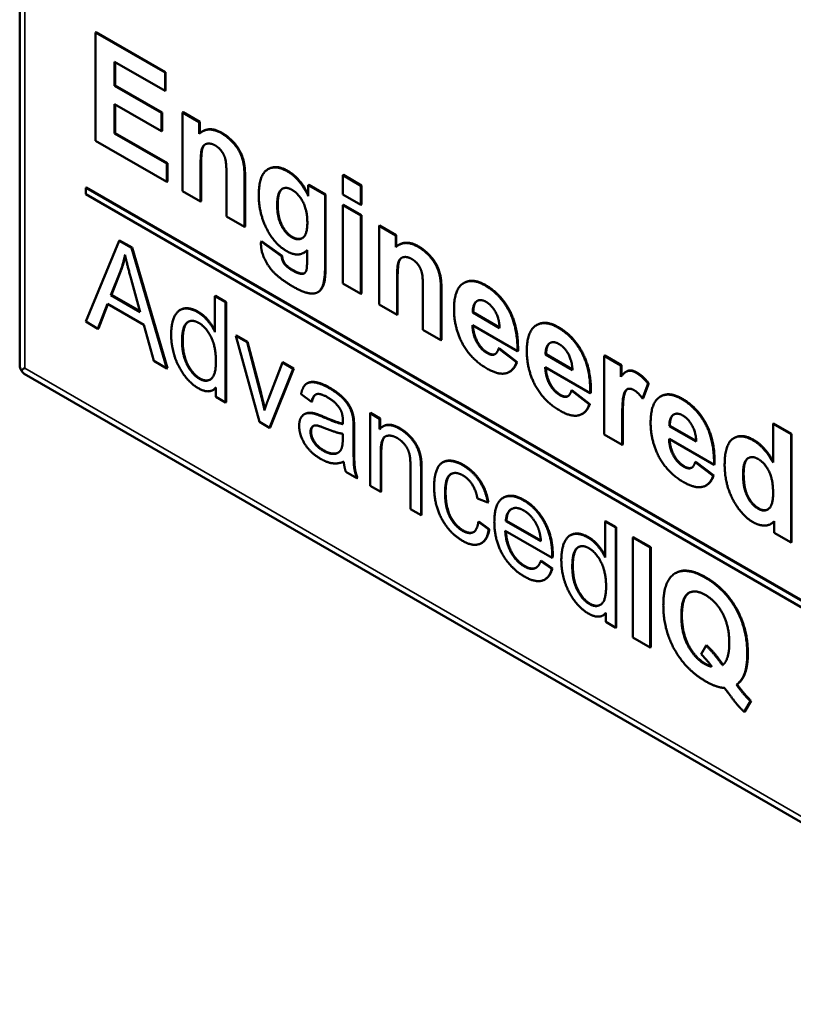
# Model space of a CAD drawing. Header units: inches. Extents: x 0 to 136, y 2 to 86.
# Tile 39 of 61: x 106.54 to 111.43, y 30.11 to 36.34. Entities that reach past the tile are written whole.
import ezdxf

# ---------------------------------------------------------------- set-up
doc = ezdxf.new("R2010")
doc.units = ezdxf.units.IN
doc.header["$LTSCALE"] = 4
doc.header["$MEASUREMENT"] = 0
doc.layers.add('Visible (ANSI)', color=7, linetype='Continuous', lineweight=50)
doc.layers.add('Visible Narrow (ANSI)', color=7, linetype='Continuous', lineweight=35)

msp = doc.modelspace()

# ---------------------------------------------------------------- linework, layer by layer
at = {"layer": 'Visible (ANSI)'}
for p, q in [((106.5372, 63.7491), (106.5372, 34.1512)), ((107.0206, 36.2618), (107.0171, 36.2597)), ((107.457, 36.0057), (107.0171, 36.2597)), ((107.0171, 36.2597), (107.0171, 35.5747)), ((107.0206, 36.2618), (107.4606, 36.0077)), ((107.1369, 36.0746), (107.457, 35.8898)), ((107.1369, 35.9227), (107.1369, 36.0746)), ((107.1404, 36.0726), (107.1404, 35.9247)), ((107.4606, 36.0077), (107.457, 36.0057)), ((107.457, 35.8898), (107.457, 36.0057)), ((107.4606, 36.0077), (107.4606, 35.8918)), ((107.1404, 35.9247), (107.1369, 35.9227)), ((107.4349, 35.7506), (107.1369, 35.9227)), ((107.1404, 35.9247), (107.4384, 35.7527)), ((107.4606, 35.8918), (107.457, 35.8898)), ((107.1369, 35.8068), (107.4349, 35.6347)), ((107.1369, 35.6214), (107.1369, 35.8068)), ((107.1404, 35.8047), (107.1404, 35.6234)), ((107.4384, 35.7527), (107.4349, 35.7506)), ((107.4349, 35.6347), (107.4349, 35.7506)), ((107.4384, 35.7527), (107.4384, 35.6368)), ((107.5714, 35.7553), (107.5678, 35.7532)), ((107.5678, 35.7532), (107.5678, 35.2567)), ((107.6736, 35.6922), (107.5678, 35.7532)), ((107.5714, 35.7553), (107.6772, 35.6942)), ((107.6772, 35.6942), (107.6736, 35.6922)), ((107.6736, 35.6191), (107.6736, 35.6922)), ((107.6772, 35.6942), (107.6772, 35.6222)), ((107.4384, 35.6368), (107.4349, 35.6347)), ((107.6963, 35.6353), (107.6928, 35.6333)), ((107.0171, 35.5747), (107.4683, 35.3141)), ((107.1404, 35.6234), (107.1369, 35.6214)), ((107.4683, 35.43), (107.1369, 35.6214)), ((107.1404, 35.6234), (107.4719, 35.4321)), ((107.4719, 35.4321), (107.4683, 35.43)), ((107.4683, 35.3141), (107.4683, 35.43)), ((107.4719, 35.4321), (107.4719, 35.3162)), ((107.6818, 35.1909), (107.6818, 35.4159)), ((107.6853, 35.418), (107.6853, 35.1929)), ((108.1117, 35.3962), (108.1082, 35.3941)), ((107.4719, 35.3162), (107.4683, 35.3141)), ((107.8459, 35.3494), (107.8459, 35.0961)), ((107.9599, 35.0304), (107.9599, 35.3389)), ((107.9634, 35.341), (107.9634, 35.0324)), ((108.5856, 35.3582), (108.5821, 35.3562)), ((108.696, 35.2904), (108.5821, 35.3562)), ((108.5821, 35.3562), (108.5821, 35.2345)), ((108.5856, 35.3582), (108.6995, 35.2924)), ((106.96, 35.2794), (106.9565, 35.2773)), ((120.1518, 27.659), (106.9565, 35.2773)), ((106.9565, 35.2773), (106.9565, 35.2365)), ((120.1553, 27.6611), (106.96, 35.2794)), ((107.5678, 35.2567), (107.6818, 35.1909)), ((108.3667, 35.2961), (108.3632, 35.294)), ((108.3632, 35.294), (108.3632, 35.2246)), ((108.4695, 35.2327), (108.3632, 35.294)), ((108.3667, 35.2961), (108.473, 35.2347)), ((108.6995, 35.2924), (108.696, 35.2904)), ((108.696, 35.1687), (108.696, 35.2904)), ((108.6995, 35.2924), (108.6995, 35.1708)), ((106.9565, 35.2365), (120.1518, 27.6182)), ((107.6853, 35.1929), (107.6818, 35.1909)), ((108.473, 35.2347), (108.4695, 35.2327)), ((108.4695, 34.7873), (108.4695, 35.2327)), ((108.473, 35.2347), (108.473, 34.7893)), ((108.5821, 35.2345), (108.696, 35.1687)), ((108.5856, 35.1697), (108.5821, 35.1677)), ((108.696, 35.1019), (108.5821, 35.1677)), ((108.5821, 35.1677), (108.5821, 34.6711)), ((108.5856, 35.1697), (108.6995, 35.1039)), ((108.6995, 35.1708), (108.696, 35.1687)), ((107.8459, 35.0961), (107.9599, 35.0304)), ((108.6995, 35.1039), (108.696, 35.1019)), ((108.696, 34.6053), (108.696, 35.1019)), ((108.6995, 35.1039), (108.6995, 34.6074)), ((107.9634, 35.0324), (107.9599, 35.0304)), ((108.8144, 35.0376), (108.8109, 35.0356)), ((108.8109, 35.0356), (108.8109, 34.539)), ((108.9167, 34.9745), (108.8109, 35.0356)), ((108.8144, 35.0376), (108.9202, 34.9765)), ((107.1661, 34.9415), (106.9556, 34.4303)), ((107.1697, 34.9436), (107.1661, 34.9415)), ((107.2447, 34.8962), (107.1661, 34.9415)), ((107.1697, 34.9436), (107.2482, 34.8983)), ((108.9202, 34.9765), (108.9167, 34.9745)), ((108.9167, 34.9014), (108.9167, 34.9745)), ((108.9202, 34.9765), (108.9202, 34.9045)), ((107.2482, 34.8983), (107.2447, 34.8962)), ((107.4686, 34.1342), (107.2447, 34.8962)), ((107.2482, 34.8983), (107.4721, 34.1362)), ((108.0678, 34.9397), (108.0643, 34.9377)), ((108.1941, 34.8445), (108.0643, 34.9377)), ((108.0678, 34.9397), (108.1976, 34.8465)), ((108.356, 34.8821), (108.3555, 34.8097)), ((108.9394, 34.9176), (108.9358, 34.9156)), ((108.1976, 34.8465), (108.1941, 34.8445)), ((108.3388, 34.8681), (108.3353, 34.866)), ((107.1135, 34.5986), (107.1741, 34.7493)), ((107.1776, 34.7514), (107.1171, 34.6007)), ((107.2422, 34.6999), (107.2998, 34.4911)), ((108.331, 34.7345), (108.3275, 34.7325)), ((108.9248, 34.4732), (108.9248, 34.6983)), ((108.9284, 34.7003), (108.9284, 34.4753)), ((108.5821, 34.6711), (108.696, 34.6053)), ((109.089, 34.6317), (109.089, 34.3785)), ((109.3503, 34.6763), (109.3467, 34.6743)), ((107.1171, 34.6007), (107.1135, 34.5986)), ((107.2998, 34.4911), (107.1135, 34.5986)), ((107.1171, 34.6007), (107.2985, 34.4959)), ((107.7762, 34.5934), (107.7726, 34.5914)), ((107.7726, 34.5914), (107.7726, 34.3647)), ((107.8399, 34.5526), (107.7726, 34.5914)), ((107.7762, 34.5934), (107.8434, 34.5546)), ((108.427, 34.6184), (108.4235, 34.6163)), ((108.6995, 34.6074), (108.696, 34.6053)), ((109.2029, 34.3127), (109.2029, 34.6213)), ((109.2064, 34.6233), (109.2064, 34.3147)), ((107.0325, 34.3859), (107.0926, 34.5427)), ((107.0949, 34.5414), (107.036, 34.388)), ((107.0926, 34.5427), (107.3224, 34.41)), ((107.5548, 34.5055), (107.5513, 34.5035)), ((107.8434, 34.5546), (107.8399, 34.5526)), ((107.8399, 33.9198), (107.8399, 34.5526)), ((107.8434, 34.5546), (107.8434, 33.9218)), ((108.8109, 34.539), (108.9248, 34.4732)), ((108.9284, 34.4753), (108.9248, 34.4732)), ((109.4072, 34.4896), (109.4037, 34.4876)), ((109.5737, 34.3894), (109.4037, 34.4876)), ((109.4072, 34.4896), (109.5736, 34.3936)), ((106.9556, 34.4303), (107.0325, 34.3859)), ((107.036, 34.388), (107.0325, 34.3859)), ((107.3224, 34.41), (107.3859, 34.1819)), ((109.4019, 34.4082), (109.6867, 34.2438)), ((109.811, 34.4103), (109.8075, 34.4082)), ((107.9082, 34.3431), (107.9046, 34.3411)), ((107.9756, 34.3001), (107.9046, 34.3411)), ((107.9046, 34.3411), (108.055, 33.7956)), ((107.9082, 34.3431), (107.9792, 34.3021)), ((109.089, 34.3785), (109.2029, 34.3127)), ((107.9792, 34.3021), (107.9756, 34.3001)), ((108.0608, 33.976), (107.9756, 34.3001)), ((107.9792, 34.3021), (108.0644, 33.978)), ((109.2064, 34.3147), (109.2029, 34.3127)), ((109.5709, 34.2625), (109.5674, 34.2605)), ((109.6809, 34.173), (109.5674, 34.2605)), ((109.5709, 34.2625), (109.6844, 34.175)), ((109.6903, 34.2458), (109.6867, 34.2438)), ((109.868, 34.2236), (109.8644, 34.2216)), ((110.0345, 34.1234), (109.8644, 34.2216)), ((109.868, 34.2236), (110.0343, 34.1276)), ((110.2388, 34.2153), (110.2352, 34.2132)), ((110.2352, 34.2132), (110.2352, 33.7167)), ((110.341, 34.1521), (110.2352, 34.2132)), ((110.2388, 34.2153), (110.3446, 34.1542)), ((107.3859, 34.1819), (107.4686, 34.1342)), ((107.4721, 34.1362), (107.4686, 34.1342)), ((108.1991, 34.1711), (108.111, 33.9422)), ((108.1181, 33.7592), (108.2684, 34.131)), ((108.272, 34.1331), (108.1216, 33.7612)), ((108.2026, 34.1731), (108.1991, 34.1711)), ((108.2684, 34.131), (108.1991, 34.1711)), ((108.2026, 34.1731), (108.272, 34.1331)), ((108.272, 34.1331), (108.2684, 34.131)), ((109.6844, 34.175), (109.6809, 34.173)), ((109.8626, 34.1422), (110.1475, 33.9777)), ((110.3446, 34.1542), (110.341, 34.1521)), ((110.341, 34.0816), (110.341, 34.1521)), ((110.3446, 34.1542), (110.3446, 34.086)), ((106.5661, 34.1011), (123.7028, 24.2073)), ((109.6387, 34.1141), (109.6352, 34.1121)), ((110.3785, 34.1159), (110.375, 34.1139)), ((107.7776, 34.0136), (107.7776, 33.9557)), ((108.3583, 34.0413), (108.3547, 34.0392)), ((110.4785, 33.9443), (110.5133, 34.0386)), ((110.5169, 34.0406), (110.482, 33.9464)), ((110.5169, 34.0406), (110.5133, 34.0386)), ((107.7625, 33.9993), (107.7589, 33.9973)), ((107.7776, 33.9557), (107.8399, 33.9198)), ((108.3173, 33.9716), (108.3833, 33.9234)), ((110.0317, 33.9965), (110.0281, 33.9944)), ((110.1416, 33.907), (110.0281, 33.9944)), ((110.0317, 33.9965), (110.1452, 33.909)), ((110.1511, 33.9798), (110.1475, 33.9777)), ((110.482, 33.9464), (110.4785, 33.9443)), ((110.5942, 33.9581), (110.5907, 33.9561)), ((107.8434, 33.9218), (107.8399, 33.9198)), ((108.3868, 33.9254), (108.3833, 33.9234)), ((110.1452, 33.909), (110.1416, 33.907)), ((108.3419, 33.8465), (108.3384, 33.8445)), ((108.65, 33.8237), (108.6464, 33.8216)), ((108.7577, 33.8526), (108.7542, 33.8506)), ((108.8148, 33.8156), (108.7542, 33.8506)), ((108.7542, 33.8506), (108.7542, 33.3919)), ((108.7577, 33.8526), (108.8183, 33.8176)), ((110.0995, 33.8481), (110.096, 33.8461)), ((108.055, 33.7956), (108.1181, 33.7592)), ((108.1216, 33.7612), (108.1181, 33.7592)), ((108.8183, 33.8176), (108.8148, 33.8156)), ((108.8148, 33.7505), (108.8148, 33.8156)), ((108.8183, 33.8176), (108.8183, 33.7543)), ((108.838, 33.7689), (108.8344, 33.7669)), ((110.3492, 33.6509), (110.3492, 33.8039)), ((110.3527, 33.8059), (110.3527, 33.6529)), ((110.6512, 33.7714), (110.6476, 33.7694)), ((110.8176, 33.6712), (110.6476, 33.7694)), ((110.6512, 33.7714), (110.8175, 33.6754)), ((111.3073, 33.7868), (111.3037, 33.7848)), ((111.3037, 33.7848), (111.3037, 33.5384)), ((111.4177, 33.719), (111.3037, 33.7848)), ((111.3073, 33.7868), (111.4212, 33.7211)), ((108.5821, 33.7213), (108.5817, 33.6931)), ((108.6498, 33.6441), (108.6498, 33.7478)), ((108.6533, 33.7499), (108.6533, 33.6462)), ((110.2352, 33.7167), (110.3492, 33.6509)), ((111.0592, 33.6952), (111.0557, 33.6932)), ((111.4212, 33.7211), (111.4177, 33.719)), ((111.4177, 33.034), (111.4177, 33.719)), ((111.4212, 33.7211), (111.4212, 33.036)), ((110.3527, 33.6529), (110.3492, 33.6509)), ((110.6458, 33.69), (110.9307, 33.5256)), ((108.8214, 33.3531), (108.8214, 33.6034)), ((108.825, 33.6054), (108.825, 33.3551)), ((109.0094, 33.5233), (109.0094, 33.2446)), ((109.2163, 33.5419), (109.2128, 33.5399)), ((110.8149, 33.5443), (110.8113, 33.5423)), ((110.9248, 33.4548), (110.8113, 33.5423)), ((110.8149, 33.5443), (110.9284, 33.4569)), ((110.9342, 33.5276), (110.9307, 33.5256)), ((108.6009, 33.4804), (108.6711, 33.4399)), ((109.0767, 33.2057), (109.0767, 33.4874)), ((109.0802, 33.4894), (109.0802, 33.2078)), ((110.9284, 33.4569), (110.9248, 33.4548)), ((108.6746, 33.4419), (108.6711, 33.4399)), ((108.7542, 33.3919), (108.8214, 33.3531)), ((110.8827, 33.396), (110.8791, 33.3939)), ((108.825, 33.3551), (108.8214, 33.3531)), ((109.4334, 33.3118), (109.4989, 33.2856)), ((109.5025, 33.2876), (109.4989, 33.2856)), ((109.6, 33.318), (109.5964, 33.316)), ((109.0094, 33.2446), (109.0767, 33.2057)), ((109.0802, 33.2078), (109.0767, 33.2057)), ((109.4427, 33.1663), (109.4392, 33.1643)), ((109.5052, 33.116), (109.4392, 33.1643)), ((109.4427, 33.1663), (109.5087, 33.1181)), ((109.6169, 33.1709), (109.6134, 33.1688)), ((109.8352, 33.0408), (109.6134, 33.1688)), ((109.6169, 33.1709), (109.8348, 33.0451)), ((110.2447, 33.1682), (110.2412, 33.1662)), ((110.2412, 33.1662), (110.2412, 32.9395)), ((110.3084, 33.1274), (110.2412, 33.1662)), ((110.2447, 33.1682), (110.312, 33.1294)), ((111.2944, 33.1534), (111.2908, 33.1513)), ((111.3119, 33.1682), (111.3119, 33.0951)), ((109.5087, 33.1181), (109.5052, 33.116)), ((109.6096, 33.1073), (109.9058, 32.9364)), ((110.0233, 33.0803), (110.0198, 33.0783)), ((110.312, 33.1294), (110.3084, 33.1274)), ((110.3084, 32.4946), (110.3084, 33.1274)), ((110.312, 33.1294), (110.312, 32.4966)), ((111.3119, 33.0951), (111.4177, 33.034)), ((109.4614, 33.031), (109.4579, 33.029)), ((110.4193, 33.0674), (110.4158, 33.0654)), ((110.5265, 33.0015), (110.4158, 33.0654)), ((110.4158, 33.0654), (110.4158, 32.4326)), ((110.4193, 33.0674), (110.53, 33.0035)), ((111.4212, 33.036), (111.4177, 33.034)), ((110.53, 33.0035), (110.5265, 33.0015)), ((110.5265, 32.3687), (110.5265, 33.0015)), ((110.53, 33.0035), (110.53, 32.3707)), ((109.8379, 32.9184), (109.8343, 32.9163)), ((109.9041, 32.8659), (109.8343, 32.9163)), ((109.8379, 32.9184), (109.9076, 32.868)), ((109.9093, 32.9384), (109.9058, 32.9364)), ((109.9076, 32.868), (109.9041, 32.8659)), ((110.6881, 32.8404), (110.6845, 32.8384)), ((109.8629, 32.8011), (109.8594, 32.7991)), ((110.231, 32.5741), (110.2275, 32.5721)), ((110.2462, 32.5884), (110.2462, 32.5305)), ((110.2462, 32.5305), (110.3084, 32.4946)), ((110.312, 32.4966), (110.3084, 32.4946)), ((110.4158, 32.4326), (110.5265, 32.3687)), ((110.53, 32.3707), (110.5265, 32.3687)), ((110.8798, 32.3817), (110.8489, 32.3267)), ((110.8834, 32.3838), (110.8798, 32.3817)), ((111.0763, 32.1358), (111.0728, 32.1338)), ((111.1208, 31.9623), (111.1613, 32.0291)), ((111.1649, 32.0312), (111.1244, 31.9644)), ((111.1649, 32.0312), (111.1613, 32.0291)), ((111.1244, 31.9644), (111.1208, 31.9623))]:
    msp.add_line(p, q, dxfattribs=at)
for centre, major_axis, ratio, start_param, end_param in [((106.6506, 34.1512), (-0.1134, 0), 0.57735, 0, 0.430556), ((106.6506, 34.1833), (-0.1133, -0.0655), 0.000866, 5.498286, 5.853129), ((106.6506, 34.1833), (0.1134, 0.0653), 0.000866, 3.571649, 3.926492), ((106.6228, 34.1993), (-0.0567, -0.0982), 0.57735, 5.85263, 6.283185)]:
    msp.add_ellipse(centre, major_axis=major_axis, ratio=ratio, start_param=start_param, end_param=end_param, dxfattribs=at)
for points, degree, knots in [([(110.1711, 42.1512), (111.1777, 39.5983), (113.0256, 37.206), (115.1356, 35.9878), (117.2452, 34.7698), (119.0932, 35.0282), (120.0998, 36.4189)], 3, [2, 2, 2, 2, 3, 3, 3, 4, 4, 4, 4]), ([(107.712, 35.5522), (107.6996, 35.5441), (107.6853, 35.501), (107.6853, 35.418)], 2, [1.33163, 1.33163, 1.33163, 2, 3, 3, 3]), ([(108.2012, 35.2716), (108.1988, 35.2701), (108.17, 35.2467), (108.17, 35.1715)], 2, [0.913776, 0.913776, 0.913776, 1, 2, 2, 2]), ([(108.9551, 34.8345), (108.9427, 34.8265), (108.9284, 34.7833), (108.9284, 34.7003)], 2, [1.33163, 1.33163, 1.33163, 2, 3, 3, 3]), ([(108.473, 34.7893), (108.473, 34.7011), (108.4482, 34.6306), (108.427, 34.6184)], 2, [0, 0, 0, 1, 1.956522, 1.956522, 1.956522]), ([(107.5548, 34.5055), (107.5656, 34.5117), (107.6179, 34.5208), (107.6667, 34.4926)], 2, [1.674877, 1.674877, 1.674877, 2, 3, 3, 3]), ([(107.6667, 34.4926), (107.7027, 34.4719), (107.7559, 34.4081), (107.7726, 34.3742)], 2, [0, 0, 0, 1, 1.902085, 1.902085, 1.902085]), ([(107.6049, 34.4299), (107.6017, 34.4279), (107.5686, 34.4003), (107.5686, 34.3096)], 2, [0.898577, 0.898577, 0.898577, 1, 2, 2, 2]), ([(109.4055, 34.4061), (109.4077, 34.3493), (109.4592, 34.256), (109.4986, 34.2333)], 2, [0.035182, 0.035182, 0.035182, 1, 2, 2, 2]), ([(109.4986, 34.2333), (109.5252, 34.2179), (109.5448, 34.2247), (109.5463, 34.2254)], 2, [0, 0, 0, 1, 1.083361, 1.083361, 1.083361]), ([(109.8663, 34.1401), (109.8685, 34.0833), (109.92, 33.99), (109.9593, 33.9672)], 2, [0.035182, 0.035182, 0.035182, 1, 2, 2, 2]), ([(110.3785, 34.1159), (110.3862, 34.1203), (110.4147, 34.1247), (110.4423, 34.1087)], 2, [0.672897, 0.672897, 0.672897, 1, 2, 2, 2]), ([(108.3583, 34.0413), (108.3779, 34.0526), (108.4486, 34.0412), (108.4996, 34.0118)], 2, [1.17931, 1.17931, 1.17931, 2, 3, 3, 3]), ([(109.9593, 33.9672), (109.986, 33.9518), (110.0056, 33.9586), (110.007, 33.9593)], 2, [0, 0, 0, 1, 1.083361, 1.083361, 1.083361]), ([(110.3826, 34.0039), (110.37, 33.9951), (110.3527, 33.9328), (110.3527, 33.8059)], 2, [1.176429, 1.176429, 1.176429, 2, 3, 3, 3]), ([(108.3419, 33.8465), (108.349, 33.8506), (108.3785, 33.857), (108.4056, 33.8495)], 2, [1.614458, 1.614458, 1.614458, 2, 3, 3, 3]), ([(108.396, 33.7711), (108.3929, 33.7689), (108.381, 33.7547), (108.381, 33.7344)], 2, [1.73051, 1.73051, 1.73051, 2, 3, 3, 3]), ([(110.6495, 33.6879), (110.6516, 33.6311), (110.7032, 33.5378), (110.7425, 33.5151)], 2, [0.035182, 0.035182, 0.035182, 1, 2, 2, 2]), ([(108.4608, 33.616), (108.4996, 33.5936), (108.5428, 33.5965), (108.5527, 33.6017)], 2, [0, 0, 0, 1, 1.425043, 1.425043, 1.425043]), ([(109.2163, 33.5419), (109.2307, 33.5502), (109.2928, 33.5538), (109.3438, 33.5244)], 2, [1.578475, 1.578475, 1.578475, 2, 3, 3, 3]), ([(110.7425, 33.5151), (110.7692, 33.4997), (110.7888, 33.5065), (110.7902, 33.5072)], 2, [0, 0, 0, 1, 1.083361, 1.083361, 1.083361]), ([(111.1493, 33.5685), (111.1472, 33.5672), (111.1178, 33.5443), (111.1178, 33.4702)], 2, [0.925252, 0.925252, 0.925252, 1, 2, 2, 2]), ([(109.2678, 33.4673), (109.2659, 33.466), (109.2322, 33.4407), (109.2322, 33.3496)], 2, [0.940322, 0.940322, 0.940322, 1, 2, 2, 2]), ([(109.3429, 33.1096), (109.3826, 33.0867), (109.4095, 33.0996), (109.4099, 33.0998)], 2, [0, 0, 0, 1, 1.015631, 1.015631, 1.015631]), ([(109.6134, 33.1052), (109.6178, 33.0299), (109.6833, 32.9131), (109.733, 32.8844)], 2, [0.027131, 0.027131, 0.027131, 1, 2, 2, 2]), ([(110.0233, 33.0803), (110.0341, 33.0865), (110.0864, 33.0956), (110.1353, 33.0674)], 2, [1.674877, 1.674877, 1.674877, 2, 3, 3, 3]), ([(110.1353, 33.0674), (110.1712, 33.0467), (110.2244, 32.9829), (110.2412, 32.949)], 2, [0, 0, 0, 1, 1.902085, 1.902085, 1.902085]), ([(110.0734, 33.0047), (110.0702, 33.0027), (110.0371, 32.9751), (110.0371, 32.8844)], 2, [0.898577, 0.898577, 0.898577, 1, 2, 2, 2]), ([(109.733, 32.8844), (109.7702, 32.8629), (109.8004, 32.8717), (109.8042, 32.8737)], 2, [0, 0, 0, 1, 1.155802, 1.155802, 1.155802]), ([(110.7733, 32.7156), (110.7712, 32.7143), (110.7271, 32.6828), (110.7271, 32.5733)], 2, [0.951238, 0.951238, 0.951238, 1, 2, 2, 2])]:
    msp.add_open_spline(points, degree=degree, knots=knots, dxfattribs=at)
for points in [[(107.8152, 35.6214), (107.7297, 35.6707), (107.6736, 35.6191)], [(107.6963, 35.6353), (107.7472, 35.6647), (107.8187, 35.6234)], [(107.9599, 35.3389), (107.9599, 35.3964), (107.9472, 35.4653), (107.9155, 35.5321), (107.8531, 35.5995), (107.8152, 35.6214)], [(107.8187, 35.6234), (107.8567, 35.6015), (107.9191, 35.5342), (107.9507, 35.4673), (107.9634, 35.3984), (107.9634, 35.341)], [(107.6818, 35.4159), (107.6818, 35.499), (107.699, 35.5507), (107.746, 35.5611), (107.7754, 35.5441)], [(107.7754, 35.5441), (107.7984, 35.5308), (107.8314, 35.4857), (107.8459, 35.4298), (107.8459, 35.3494)], [(108.2316, 35.381), (108.1538, 35.4259), (108.0498, 35.3543), (108.0498, 35.2295)], [(108.1117, 35.3962), (108.1621, 35.4252), (108.2352, 35.383)], [(108.3632, 35.2246), (108.3112, 35.335), (108.2316, 35.381)], [(108.2352, 35.383), (108.3121, 35.3386), (108.3632, 35.234)], [(108.1665, 35.1695), (108.1665, 35.2447), (108.2194, 35.2878), (108.2601, 35.2643)], [(108.2601, 35.2643), (108.3022, 35.24), (108.3573, 35.1335), (108.3573, 35.0562)], [(108.0498, 35.2295), (108.0498, 35.1298), (108.0896, 35.04)], [(108.2583, 34.964), (108.2194, 34.9865), (108.1665, 35.0907), (108.1665, 35.1695)], [(108.17, 35.1715), (108.17, 35.0927), (108.2229, 34.9885), (108.2618, 34.9661)], [(108.0896, 35.04), (108.1403, 34.9262), (108.2271, 34.8761)], [(108.3573, 35.0562), (108.3573, 34.9821), (108.2999, 34.94), (108.2583, 34.964)], [(108.2618, 34.9661), (108.2987, 34.9448), (108.3254, 34.9589)], [(108.0643, 34.9377), (108.0639, 34.9285), (108.0639, 34.9217)], [(108.0639, 34.9217), (108.0639, 34.8554), (108.1557, 34.7158), (108.2651, 34.6526)], [(108.2271, 34.8761), (108.3049, 34.8312), (108.356, 34.8821)], [(108.356, 34.8807), (108.3477, 34.8732), (108.3388, 34.8681)], [(109.0582, 34.9037), (108.9727, 34.9531), (108.9167, 34.9014)], [(108.9394, 34.9176), (108.9903, 34.947), (109.0617, 34.9058)], [(109.2029, 34.6213), (109.2029, 34.6787), (109.1902, 34.7476), (109.1586, 34.8144), (109.0962, 34.8818), (109.0582, 34.9037)], [(109.0617, 34.9058), (109.0997, 34.8838), (109.1621, 34.8165), (109.1938, 34.7497), (109.2064, 34.6807), (109.2064, 34.6233)], [(107.1741, 34.7493), (107.1929, 34.7988), (107.2037, 34.8533)], [(107.2053, 34.8459), (107.1948, 34.7966), (107.1776, 34.7514)], [(107.2037, 34.8533), (107.2163, 34.7949), (107.2422, 34.6999)], [(108.209, 34.7993), (108.1973, 34.816), (108.1941, 34.8445)], [(108.1976, 34.8465), (108.2008, 34.8181), (108.2125, 34.8013)], [(108.9248, 34.6983), (108.9248, 34.7813), (108.942, 34.833), (108.989, 34.8434), (109.0184, 34.8265)], [(109.0184, 34.8265), (109.0415, 34.8131), (109.0745, 34.768), (109.089, 34.7121), (109.089, 34.6317)], [(108.2606, 34.7554), (108.2253, 34.7758), (108.209, 34.7993)], [(108.2125, 34.8013), (108.2288, 34.7779), (108.2641, 34.7575)], [(108.3275, 34.7325), (108.3053, 34.7296), (108.2606, 34.7554)], [(108.2641, 34.7575), (108.3089, 34.7316), (108.331, 34.7345)], [(108.2651, 34.6526), (108.323, 34.6192), (108.3989, 34.6035), (108.4441, 34.627), (108.4695, 34.6991), (108.4695, 34.7873)], [(108.3555, 34.8097), (108.3555, 34.7659), (108.3501, 34.7523)], [(108.3501, 34.7523), (108.3424, 34.7338), (108.3275, 34.7325)], [(108.331, 34.7345), (108.3351, 34.7349), (108.3386, 34.7365)], [(109.4824, 34.6589), (109.3969, 34.7082), (109.2852, 34.6333), (109.2852, 34.5095)], [(109.3503, 34.6763), (109.4047, 34.7078), (109.4859, 34.6609)], [(109.6867, 34.2438), (109.689, 34.3933), (109.5782, 34.6035), (109.4824, 34.6589)], [(109.4859, 34.6609), (109.5818, 34.6055), (109.6925, 34.3954), (109.6903, 34.2458)], [(109.4276, 34.5589), (109.4521, 34.5761), (109.4891, 34.5547)], [(107.6632, 34.4906), (107.6143, 34.5188), (107.5354, 34.5051), (107.4957, 34.4161), (107.4957, 34.3476)], [(109.2852, 34.5095), (109.2852, 34.4067), (109.3277, 34.3142)], [(109.4037, 34.4876), (109.4037, 34.5414), (109.4276, 34.5589)], [(109.4312, 34.5609), (109.4072, 34.5434), (109.4072, 34.4896)], [(109.4328, 34.562), (109.432, 34.5615), (109.4312, 34.5609)], [(109.4891, 34.5547), (109.524, 34.5346), (109.5723, 34.4471), (109.5737, 34.3894)], [(107.7726, 34.3647), (107.7551, 34.4028), (107.6991, 34.4699), (107.6632, 34.4906)], [(107.565, 34.3076), (107.565, 34.3982), (107.6252, 34.4484), (107.6703, 34.4223)], [(107.6703, 34.4223), (107.7162, 34.3958), (107.7789, 34.2714), (107.7789, 34.1773)], [(109.495, 34.2312), (109.4557, 34.2539), (109.4032, 34.349), (109.4019, 34.4082)], [(109.9431, 34.3928), (109.8577, 34.4422), (109.746, 34.3672), (109.746, 34.2435)], [(109.811, 34.4103), (109.8655, 34.4417), (109.9467, 34.3949)], [(110.1475, 33.9777), (110.1498, 34.1273), (110.039, 34.3375), (109.9431, 34.3928)], [(109.9467, 34.3949), (110.0425, 34.3395), (110.1533, 34.1294), (110.1511, 33.9798)], [(107.4957, 34.3476), (107.4957, 34.2772), (107.5396, 34.1433), (107.6189, 34.0372), (107.6665, 34.0097)], [(107.6732, 34.0695), (107.6294, 34.0949), (107.565, 34.2193), (107.565, 34.3076)], [(107.5686, 34.3096), (107.5686, 34.2213), (107.6329, 34.0969), (107.6768, 34.0716)], [(109.3277, 34.3142), (109.3815, 34.1986), (109.4937, 34.1338)], [(109.5674, 34.2605), (109.5579, 34.2284), (109.5217, 34.2158), (109.495, 34.2312)], [(109.8644, 34.2216), (109.8644, 34.2753), (109.8884, 34.2928)], [(109.892, 34.2949), (109.868, 34.2774), (109.868, 34.2236)], [(109.8884, 34.2928), (109.9128, 34.3101), (109.9499, 34.2887)], [(109.8936, 34.296), (109.8928, 34.2954), (109.892, 34.2949)], [(109.9499, 34.2887), (109.9847, 34.2686), (110.0331, 34.1811), (110.0345, 34.1234)], [(109.746, 34.2435), (109.746, 34.1406), (109.7885, 34.0482)], [(107.7789, 34.1773), (107.7789, 34.092), (107.7171, 34.0442), (107.6732, 34.0695)], [(109.4937, 34.1338), (109.5647, 34.0929), (109.6592, 34.1135), (109.6809, 34.173)], [(109.6844, 34.175), (109.6685, 34.1313), (109.6387, 34.1141)], [(109.9558, 33.9652), (109.9165, 33.9879), (109.864, 34.0829), (109.8626, 34.1422)], [(107.6768, 34.0716), (107.7147, 34.0496), (107.743, 34.0646)], [(110.4387, 34.1067), (110.4111, 34.1226), (110.3682, 34.1161), (110.341, 34.0816)], [(110.5133, 34.0386), (110.4776, 34.0842), (110.4387, 34.1067)], [(110.4423, 34.1087), (110.4811, 34.0863), (110.5169, 34.0406)], [(107.6665, 34.0097), (107.7401, 33.9673), (107.7776, 34.0136)], [(107.7776, 34.0116), (107.7706, 34.004), (107.7625, 33.9993)], [(108.4961, 34.0097), (108.4451, 34.0392), (108.3674, 34.0517), (108.3261, 34.0153), (108.3173, 33.9716)], [(108.6464, 33.8216), (108.6406, 33.8568), (108.6105, 33.9162), (108.547, 33.9803), (108.4961, 34.0097)], [(108.4996, 34.0118), (108.5506, 33.9824), (108.6141, 33.9182), (108.6441, 33.8589), (108.65, 33.8237)], [(109.7885, 34.0482), (109.8423, 33.9326), (109.9544, 33.8678)], [(110.3492, 33.8039), (110.3492, 33.9307), (110.3682, 33.9991), (110.4012, 34.0104), (110.4252, 33.9965)], [(108.0863, 33.8691), (108.0746, 33.9236), (108.0608, 33.976)], [(108.0644, 33.978), (108.0774, 33.9285), (108.0886, 33.877)], [(108.3833, 33.9234), (108.3942, 33.9658), (108.4393, 33.9784), (108.4865, 33.9511)], [(108.4117, 33.9702), (108.3955, 33.9594), (108.3868, 33.9254)], [(108.4865, 33.9511), (108.5374, 33.9217), (108.5629, 33.8805)], [(110.0281, 33.9944), (110.0186, 33.9623), (109.9825, 33.9498), (109.9558, 33.9652)], [(110.4252, 33.9965), (110.4496, 33.9824), (110.4785, 33.9443)], [(110.7263, 33.9407), (110.6408, 33.99), (110.5292, 33.9151), (110.5292, 33.7913)], [(110.5942, 33.9581), (110.6487, 33.9896), (110.7298, 33.9427)], [(108.111, 33.9422), (108.0951, 33.9003), (108.0863, 33.8691)], [(109.9544, 33.8678), (110.0254, 33.8268), (110.1199, 33.8475), (110.1416, 33.907)], [(110.1452, 33.909), (110.1292, 33.8653), (110.0995, 33.8481)], [(110.9307, 33.5256), (110.933, 33.6752), (110.8222, 33.8853), (110.7263, 33.9407)], [(110.7298, 33.9427), (110.8257, 33.8874), (110.9365, 33.6772), (110.9342, 33.5276)], [(108.4021, 33.8474), (108.3749, 33.8549), (108.3323, 33.8458), (108.3056, 33.8057), (108.3056, 33.772)], [(108.4618, 33.825), (108.4217, 33.8424), (108.4021, 33.8474)], [(108.4056, 33.8495), (108.4253, 33.8444), (108.4654, 33.8271)], [(108.5817, 33.7823), (108.5433, 33.7891), (108.4618, 33.825)], [(108.4654, 33.8271), (108.5432, 33.7927), (108.5818, 33.785)], [(108.5629, 33.8805), (108.5821, 33.8501), (108.5821, 33.8023)], [(108.6498, 33.7478), (108.6498, 33.7994), (108.6464, 33.8216)], [(108.65, 33.8237), (108.6533, 33.8015), (108.6533, 33.7499)], [(110.6476, 33.7694), (110.6476, 33.8232), (110.6716, 33.8407)], [(110.6751, 33.8427), (110.6512, 33.8252), (110.6512, 33.7714)], [(110.6716, 33.8407), (110.696, 33.8579), (110.7331, 33.8365)], [(110.6768, 33.8438), (110.6759, 33.8433), (110.6751, 33.8427)], [(110.7331, 33.8365), (110.7679, 33.8164), (110.8163, 33.7289), (110.8176, 33.6712)], [(108.3056, 33.772), (108.3056, 33.7146), (108.3758, 33.6003), (108.4414, 33.5624)], [(108.3774, 33.7324), (108.3774, 33.7527), (108.3962, 33.7751), (108.4305, 33.7727), (108.4723, 33.7553)], [(108.5821, 33.8023), (108.5821, 33.798), (108.5817, 33.7823)], [(108.9409, 33.7529), (108.8586, 33.8004), (108.8148, 33.7505)], [(108.838, 33.7689), (108.8791, 33.7927), (108.9444, 33.7549)], [(110.5292, 33.7913), (110.5292, 33.6885), (110.5717, 33.596)], [(108.4572, 33.614), (108.418, 33.6367), (108.3774, 33.7015), (108.3774, 33.7324)], [(108.381, 33.7344), (108.381, 33.7036), (108.4215, 33.6387), (108.4608, 33.616)], [(108.4723, 33.7553), (108.5454, 33.7252), (108.5821, 33.7213)], [(108.8214, 33.6034), (108.8214, 33.6912), (108.8837, 33.7184), (108.9267, 33.6936)], [(108.8515, 33.7043), (108.825, 33.6865), (108.825, 33.6054)], [(109.0729, 33.5653), (109.067, 33.6019), (109.037, 33.6675), (108.9768, 33.7322), (108.9409, 33.7529)], [(108.9444, 33.7549), (108.9804, 33.7342), (109.0405, 33.6696), (109.0706, 33.604), (109.0764, 33.5673)], [(111.1789, 33.6793), (111.1003, 33.7248), (110.9976, 33.653), (110.9976, 33.5266)], [(111.0592, 33.6952), (111.1089, 33.7239), (111.1825, 33.6814)], [(108.5817, 33.6931), (108.5817, 33.642), (108.5708, 33.6217)], [(108.6711, 33.4399), (108.6585, 33.4737), (108.6498, 33.5361), (108.6498, 33.6441)], [(108.6533, 33.6462), (108.6533, 33.5382), (108.6621, 33.4757), (108.6746, 33.4419)], [(108.9267, 33.6936), (108.9539, 33.6779), (108.9935, 33.627), (109.0094, 33.5706), (109.0094, 33.5233)], [(110.739, 33.513), (110.6996, 33.5357), (110.6472, 33.6308), (110.6458, 33.69)], [(111.3037, 33.5384), (111.2513, 33.6376), (111.1789, 33.6793)], [(111.1825, 33.6814), (111.2524, 33.641), (111.3037, 33.547)], [(108.5708, 33.6217), (108.5566, 33.5957), (108.4961, 33.5916), (108.4572, 33.614)], [(110.5717, 33.596), (110.6255, 33.4804), (110.7376, 33.4157)], [(111.1143, 33.4681), (111.1143, 33.5423), (111.169, 33.5848), (111.2092, 33.5616)], [(108.4414, 33.5624), (108.481, 33.5395), (108.55, 33.5296), (108.5875, 33.5446)], [(108.5875, 33.5446), (108.5905, 33.5105), (108.6009, 33.4804)], [(109.0767, 33.4874), (109.0767, 33.5414), (109.0729, 33.5653)], [(109.0764, 33.5673), (109.0802, 33.5435), (109.0802, 33.4894)], [(109.3402, 33.5224), (109.2893, 33.5518), (109.202, 33.5467), (109.1594, 33.4599), (109.1594, 33.3856)], [(109.4989, 33.2856), (109.4872, 33.3618), (109.405, 33.485), (109.3402, 33.5224)], [(109.3438, 33.5244), (109.4085, 33.487), (109.4908, 33.3638), (109.5025, 33.2876)], [(110.8113, 33.5423), (110.8018, 33.5102), (110.7656, 33.4976), (110.739, 33.513)], [(110.9976, 33.5266), (110.9976, 33.4034), (111.1034, 33.2044), (111.1776, 33.1616)], [(111.2092, 33.5616), (111.2508, 33.5376), (111.3042, 33.4316), (111.3042, 33.3459)], [(109.2287, 33.3475), (109.2287, 33.4387), (109.2922, 33.4864), (109.3431, 33.457)], [(109.3431, 33.457), (109.3766, 33.4377), (109.4242, 33.3634), (109.4334, 33.3118)], [(110.7376, 33.4157), (110.8086, 33.3747), (110.9031, 33.3953), (110.9248, 33.4548)], [(110.9284, 33.4569), (110.9124, 33.4131), (110.8827, 33.396)], [(111.1333, 33.3423), (111.1143, 33.3888), (111.1143, 33.4681)], [(111.1178, 33.4702), (111.1178, 33.3908), (111.1368, 33.3443)], [(109.1594, 33.3856), (109.1594, 33.2708), (109.2584, 33.0907), (109.3398, 33.0437)], [(109.3394, 33.1076), (109.2901, 33.136), (109.2287, 33.2554), (109.2287, 33.3475)], [(109.2322, 33.3496), (109.2322, 33.2574), (109.2936, 33.1381), (109.3429, 33.1096)], [(109.7257, 33.2998), (109.6435, 33.3473), (109.5403, 33.279), (109.5403, 33.1633)], [(109.6, 33.318), (109.6506, 33.3473), (109.7293, 33.3018)], [(111.2101, 33.2467), (111.1609, 33.2752), (111.1333, 33.3423)], [(111.1368, 33.3443), (111.1644, 33.2772), (111.2137, 33.2488)], [(111.3042, 33.3459), (111.3042, 33.2697), (111.249, 33.2243), (111.2101, 33.2467)], [(109.9062, 32.9569), (109.9062, 33.0702), (109.8051, 33.254), (109.7257, 33.2998)], [(109.7293, 33.3018), (109.8086, 33.256), (109.9097, 33.0722), (109.9097, 32.9589)], [(109.6134, 33.1688), (109.6167, 33.2272), (109.6798, 33.2626), (109.7262, 33.2359)], [(109.6495, 33.2456), (109.6201, 33.2271), (109.6169, 33.1709)], [(109.7262, 33.2359), (109.7775, 33.2062), (109.8097, 33.1428)], [(111.2137, 33.2488), (111.2463, 33.23), (111.2709, 33.2429)], [(109.4392, 33.1643), (109.4321, 33.11), (109.3791, 33.0847), (109.3394, 33.1076)], [(109.5403, 33.1633), (109.5403, 33.0519), (109.6422, 32.8691), (109.7295, 32.8187)], [(109.8097, 33.1428), (109.8306, 33.1013), (109.8352, 33.0408)], [(111.1776, 33.1616), (111.2138, 33.1407), (111.2857, 33.1405), (111.3119, 33.1682)], [(111.3119, 33.1666), (111.3036, 33.1587), (111.2944, 33.1534)], [(109.3398, 33.0437), (109.405, 33.0061), (109.4943, 33.0437), (109.5052, 33.116)], [(109.5087, 33.1181), (109.4989, 33.0526), (109.4614, 33.031)], [(109.7295, 32.8823), (109.6798, 32.911), (109.6134, 33.0294), (109.6096, 33.1073)], [(110.1317, 33.0654), (110.0829, 33.0936), (110.0039, 33.0798), (109.9642, 32.9909), (109.9642, 32.9224)], [(110.0336, 32.8823), (110.0336, 32.973), (110.0937, 33.0232), (110.1388, 32.9971)], [(110.2412, 32.9395), (110.2236, 32.9776), (110.1677, 33.0446), (110.1317, 33.0654)], [(109.9058, 32.9364), (109.9062, 32.9501), (109.9062, 32.9569)], [(109.9097, 32.9589), (109.9097, 32.9522), (109.9093, 32.9384)], [(110.1388, 32.9971), (110.1848, 32.9706), (110.2474, 32.8462), (110.2474, 32.7521)], [(109.8343, 32.9163), (109.8189, 32.8761), (109.7667, 32.8609), (109.7295, 32.8823)], [(109.9642, 32.9224), (109.9642, 32.852), (110.0081, 32.7181), (110.0875, 32.612), (110.1351, 32.5845)], [(109.7295, 32.8187), (109.7984, 32.7789), (109.8874, 32.8052), (109.9041, 32.8659)], [(109.9076, 32.868), (109.8942, 32.8192), (109.8629, 32.8011)], [(110.1418, 32.6443), (110.0979, 32.6696), (110.0336, 32.7941), (110.0336, 32.8823)], [(110.0371, 32.8844), (110.0371, 32.7961), (110.1014, 32.6717), (110.1453, 32.6464)], [(110.8761, 32.8102), (110.7533, 32.8811), (110.6096, 32.7919), (110.6096, 32.6371)], [(110.6881, 32.8404), (110.7595, 32.8816), (110.8796, 32.8123)], [(111.1409, 32.3303), (111.1409, 32.4852), (110.998, 32.7398), (110.8761, 32.8102)], [(110.8796, 32.8123), (111.0016, 32.7419), (111.1444, 32.4872), (111.1444, 32.3324)], [(110.2474, 32.7521), (110.2474, 32.6668), (110.1856, 32.619), (110.1418, 32.6443)], [(110.7236, 32.5713), (110.7236, 32.6807), (110.8076, 32.7408), (110.8752, 32.7017)], [(110.8752, 32.7017), (110.9429, 32.6627), (111.0268, 32.5057), (111.0268, 32.3962)], [(110.1453, 32.6464), (110.1833, 32.6244), (110.2116, 32.6394)], [(110.6096, 32.6371), (110.6096, 32.4818), (110.7528, 32.2274), (110.879, 32.1545)], [(110.1351, 32.5845), (110.2086, 32.5421), (110.2462, 32.5884)], [(110.2462, 32.5863), (110.2392, 32.5788), (110.231, 32.5741)], [(110.7271, 32.5733), (110.7271, 32.4624), (110.8111, 32.3039), (110.8754, 32.2668)], [(110.8719, 32.2648), (110.8076, 32.3019), (110.7236, 32.4603), (110.7236, 32.5713)], [(111.0268, 32.3962), (111.0268, 32.3431), (111.0055, 32.2734), (110.9842, 32.2568)], [(110.8489, 32.3267), (110.8836, 32.2927), (110.9174, 32.2476)], [(110.9842, 32.2568), (110.9345, 32.3284), (110.8798, 32.3817)], [(110.8834, 32.3838), (110.9379, 32.3307), (110.9874, 32.2594)], [(111.1208, 32.1977), (111.1409, 32.2484), (111.1409, 32.3303)], [(111.1444, 32.3324), (111.1444, 32.2504), (111.1244, 32.1998)], [(110.9174, 32.2476), (110.8961, 32.2508), (110.8719, 32.2648)], [(110.8754, 32.2668), (110.8963, 32.2547), (110.9151, 32.2507)], [(111.1244, 32.1998), (111.1093, 32.1612), (111.0763, 32.1358)], [(110.879, 32.1545), (110.9446, 32.1167), (110.998, 32.1128)], [(111.0728, 32.1338), (111.1058, 32.1591), (111.1208, 32.1977)], [(110.998, 32.1128), (111.0665, 32.0202), (111.072, 32.0142)], [(111.1613, 32.0291), (111.1137, 32.0764), (111.0728, 32.1338)], [(111.0763, 32.1358), (111.1173, 32.0785), (111.1649, 32.0312)], [(111.072, 32.0142), (111.0958, 31.9855), (111.1208, 31.9623)]]:
    msp.add_open_spline(points, degree=2, dxfattribs=at)
at = {"layer": 'Visible Narrow (ANSI)'}
for p, q in [((106.5705, 63.6707), (106.5705, 34.137)), ((107.8187, 35.6234), (107.8152, 35.6214)), ((107.6853, 35.418), (107.6818, 35.4159)), ((108.2352, 35.383), (108.2316, 35.381)), ((107.9634, 35.341), (107.9599, 35.3389)), ((108.17, 35.1715), (108.1665, 35.1695)), ((108.2618, 34.9661), (108.2583, 34.964)), ((109.0617, 34.9058), (109.0582, 34.9037)), ((108.2125, 34.8013), (108.209, 34.7993)), ((108.2641, 34.7575), (108.2606, 34.7554)), ((108.473, 34.7893), (108.4695, 34.7873)), ((107.1776, 34.7514), (107.1741, 34.7493)), ((108.9284, 34.7003), (108.9248, 34.6983)), ((109.4859, 34.6609), (109.4824, 34.6589)), ((109.2064, 34.6233), (109.2029, 34.6213)), ((109.4312, 34.5609), (109.4276, 34.5589)), ((107.6667, 34.4926), (107.6632, 34.4906)), ((109.9467, 34.3949), (109.9431, 34.3928)), ((107.5686, 34.3096), (107.565, 34.3076)), ((109.892, 34.2949), (109.8884, 34.2928)), ((109.4986, 34.2333), (109.495, 34.2312)), ((106.5705, 34.137), (123.6515, 24.2753)), ((107.6768, 34.0716), (107.6732, 34.0695)), ((110.4423, 34.1087), (110.4387, 34.1067)), ((108.4996, 34.0118), (108.4961, 34.0097)), ((108.0644, 33.978), (108.0608, 33.976)), ((109.9593, 33.9672), (109.9558, 33.9652)), ((110.7298, 33.9427), (110.7263, 33.9407)), ((108.4056, 33.8495), (108.4021, 33.8474)), ((108.4654, 33.8271), (108.4618, 33.825)), ((110.6751, 33.8427), (110.6716, 33.8407)), ((110.3527, 33.8059), (110.3492, 33.8039)), ((108.381, 33.7344), (108.3774, 33.7324)), ((108.6533, 33.7499), (108.6498, 33.7478)), ((108.9444, 33.7549), (108.9409, 33.7529)), ((108.6533, 33.6462), (108.6498, 33.6441)), ((111.1825, 33.6814), (111.1789, 33.6793)), ((108.4608, 33.616), (108.4572, 33.614)), ((108.825, 33.6054), (108.8214, 33.6034)), ((109.0764, 33.5673), (109.0729, 33.5653)), ((109.3438, 33.5244), (109.3402, 33.5224)), ((110.7425, 33.5151), (110.739, 33.513)), ((109.0802, 33.4894), (109.0767, 33.4874)), ((111.1178, 33.4702), (111.1143, 33.4681)), ((109.2322, 33.3496), (109.2287, 33.3475)), ((111.1368, 33.3443), (111.1333, 33.3423)), ((109.7293, 33.3018), (109.7257, 33.2998)), ((111.2137, 33.2488), (111.2101, 33.2467)), ((109.3429, 33.1096), (109.3394, 33.1076)), ((110.1353, 33.0674), (110.1317, 33.0654)), ((109.9097, 32.9589), (109.9062, 32.9569)), ((109.733, 32.8844), (109.7295, 32.8823)), ((110.0371, 32.8844), (110.0336, 32.8823)), ((110.8796, 32.8123), (110.8761, 32.8102)), ((110.1453, 32.6464), (110.1418, 32.6443)), ((110.7271, 32.5733), (110.7236, 32.5713)), ((111.1444, 32.3324), (111.1409, 32.3303)), ((110.8754, 32.2668), (110.8719, 32.2648)), ((111.1244, 32.1998), (111.1208, 32.1977))]:
    msp.add_line(p, q, dxfattribs=at)

doc.saveas('drawing.dxf')
